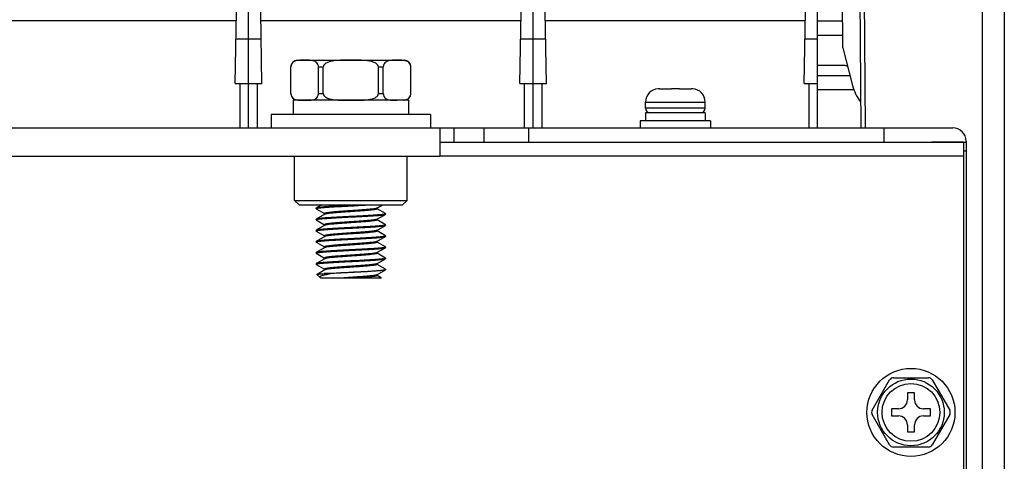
# Model space of a CAD drawing. Header units: millimetres. Extents: x 0 to 2125, y 1 to 1486.
# Tile 14 of 55: x 359 to 470, y 564 to 614. Entities that reach past the tile are written whole.
import ezdxf

# ---------------------------------------------------------------- set-up
doc = ezdxf.new("R2010")
doc.units = ezdxf.units.MM
doc.header["$LTSCALE"] = 77.505185
doc.layers.get('0').update_dxf_attribs({"linetype": 'CONTINUOUS'})

msp = doc.modelspace()

# ---------------------------------------------------------------- linework, layer by layer
at = {"linetype": 'Continuous'}
for p, q in [((451.71073, 610.87439), (451.17839, 671.87469)), ((467.39148, 659.07469), (467.39148, 541.97469)), ((469.87839, 659.37469), (469.87839, 541.97469)), ((453.37839, 643.17469), (453.73881, 601.87469)), ((453.881, 643.17469), (454.24144, 601.87469)), ((383.38092, 606.87469), (383.52056, 614.87469)), ((384.87839, 601.87469), (384.87839, 614.87469)), ((384.87839, 601.87469), (384.87839, 614.87469)), ((386.37586, 606.87469), (386.23622, 614.87469)), ((415.38092, 606.87469), (415.52056, 614.87469)), ((416.87839, 601.87469), (416.87839, 614.87469)), ((416.87839, 601.87469), (416.87839, 614.87469)), ((418.37586, 606.87469), (418.23622, 614.87469)), ((447.38092, 606.87469), (447.52056, 614.87469)), ((448.87839, 601.87469), (448.87839, 614.87469)), ((383.50341, 613.89215), (354.25337, 613.89215)), ((415.50341, 613.89215), (386.25337, 613.89215)), ((447.50341, 613.89215), (418.25337, 613.89215)), ((451.68455, 613.87469), (448.87839, 613.87469)), ((383.46819, 611.87469), (384.87839, 611.87469)), ((384.87839, 611.87469), (386.28858, 611.87469)), ((415.46819, 611.87469), (416.87839, 611.87469)), ((416.87839, 611.87469), (418.28858, 611.87469)), ((447.46819, 611.87469), (448.87839, 611.87469)), ((451.69851, 612.27469), (448.87839, 612.27469)), ((451.71073, 610.87439), (452.81091, 606.62226)), ((390.37839, 609.47469), (402.37839, 609.47469)), ((389.62506, 605.72803), (389.62506, 608.72136)), ((389.63244, 608.72136), (389.62506, 608.72136)), ((389.63244, 605.72803), (389.63244, 608.72136)), ((392.73203, 605.72803), (392.73203, 608.72136)), ((392.73203, 608.72136), (393.27879, 608.72136)), ((393.27879, 605.72803), (393.27879, 608.72136)), ((399.47798, 605.72803), (399.47798, 608.72136)), ((399.47798, 608.72136), (400.02474, 608.72136)), ((400.02474, 605.72803), (400.02474, 608.72136)), ((403.12434, 605.72803), (403.12434, 608.72136)), ((403.13172, 608.72136), (403.12434, 608.72136)), ((403.13172, 605.72803), (403.13172, 608.72136)), ((451.87839, 608.87469), (448.87839, 608.87469)), ((448.87839, 607.77469), (452.51273, 607.77469)), ((383.38092, 606.87469), (384.87839, 606.87469)), ((383.87839, 606.87469), (383.87839, 601.87469)), ((384.87839, 606.87469), (386.37586, 606.87469)), ((385.87839, 601.87469), (385.87839, 606.87469)), ((415.38092, 606.87469), (416.87839, 606.87469)), ((415.87839, 606.87469), (415.87839, 601.87469)), ((416.87839, 606.87469), (418.37586, 606.87469)), ((417.87839, 601.87469), (417.87839, 606.87469)), ((430.92839, 606.26705), (430.92839, 606.27136)), ((431.08395, 606.27469), (432.42839, 606.27469)), ((432.42839, 606.26705), (432.42839, 606.27469)), ((433.32839, 606.27469), (433.32839, 606.26705)), ((433.32839, 606.27469), (434.67282, 606.27469)), ((434.82839, 606.27136), (434.82839, 606.26705)), ((447.38092, 606.87469), (448.87839, 606.87469)), ((447.87839, 606.87469), (447.87839, 601.87469)), ((448.87839, 606.17469), (453.00965, 606.17469)), ((389.63244, 605.72803), (389.62506, 605.72803)), ((389.87839, 604.97469), (389.87839, 603.37469)), ((402.87827, 604.97469), (389.8785, 604.97469)), ((392.73203, 605.72803), (393.27879, 605.72803)), ((399.47798, 605.72803), (400.02474, 605.72803)), ((402.87839, 604.97469), (402.87839, 603.37469)), ((403.13172, 605.72803), (403.12434, 605.72803)), ((429.52839, 604.07469), (429.52839, 604.77469)), ((429.52839, 604.07469), (429.52839, 604.77469)), ((429.52839, 604.77469), (436.22839, 604.77469)), ((436.22839, 604.07469), (436.22839, 604.77469)), ((436.22839, 604.07469), (436.22839, 604.77469)), ((436.22839, 604.07469), (429.52839, 604.07469)), ((387.42839, 603.37469), (387.42839, 601.87469)), ((405.32839, 603.37469), (387.42839, 603.37469)), ((405.32839, 603.37469), (405.32839, 601.87469)), ((428.92839, 602.67469), (428.92839, 601.87469)), ((436.82839, 602.67469), (428.92839, 602.67469)), ((429.52839, 603.57469), (429.52839, 602.67469)), ((436.22833, 603.57469), (429.52845, 603.57469)), ((436.22839, 603.57469), (436.22839, 602.67469)), ((436.82839, 602.67469), (436.82839, 601.87469)), ((152.37839, 601.87469), (457.37839, 601.87469)), ((406.37839, 601.87469), (406.37839, 598.67469)), ((407.97839, 601.87469), (407.97839, 600.27469)), ((411.37839, 600.27469), (411.37839, 601.87469)), ((416.37839, 600.27469), (416.37839, 601.87469)), ((453.73881, 601.87469), (464.07839, 601.87469)), ((456.37839, 600.27469), (456.37839, 601.87469)), ((406.37839, 600.27469), (461.77839, 600.27469)), ((465.27839, 600.27469), (461.71756, 600.27469)), ((461.71756, 600.27469), (465.27839, 600.27469)), ((465.27839, 600.27469), (465.57839, 600.27469)), ((465.27839, 600.27469), (465.27839, 542.07469)), ((465.57839, 600.37469), (465.57839, 542.97469)), ((465.27839, 599.27469), (465.57839, 599.27469)), ((203.37839, 598.67469), (406.37839, 598.67469)), ((390.05339, 593.70469), (390.05339, 598.67469)), ((390.05339, 593.70469), (390.05339, 598.67469)), ((402.70339, 593.70469), (402.70339, 598.67469)), ((402.70339, 593.70469), (402.70339, 598.67469)), ((465.27839, 598.67469), (406.37839, 598.67469)), ((390.55339, 593.20469), (390.05339, 593.70469)), ((390.05339, 593.70469), (402.70339, 593.70469)), ((402.20339, 593.20469), (402.70339, 593.70469)), ((390.55339, 593.20469), (402.20339, 593.20469)), ((392.49352, 592.85473), (392.47839, 592.83719)), ((392.47839, 592.83719), (392.47839, 592.78719)), ((392.49352, 592.76966), (392.47839, 592.78719)), ((393.09687, 593.20469), (392.49352, 592.85473)), ((392.49352, 592.76966), (393.43102, 592.22562)), ((392.49576, 592.80598), (392.50141, 592.80882)), ((399.30582, 592.83904), (399.93561, 593.20469)), ((399.32576, 592.76219), (399.32576, 592.85062)), ((400.26325, 592.22973), (399.32576, 592.77376)), ((392.49352, 591.60473), (392.47839, 591.58719)), ((392.47839, 591.58719), (392.47839, 591.53719)), ((392.49352, 591.51966), (392.47839, 591.53719)), ((393.45095, 592.16035), (392.49352, 591.60473)), ((392.49352, 591.51966), (393.43102, 590.97562)), ((393.43102, 592.23719), (393.43102, 592.14876)), ((399.30582, 591.58904), (400.26325, 592.14466)), ((399.32576, 591.51219), (399.32576, 591.60062)), ((400.26325, 590.97973), (399.32576, 591.52376)), ((400.26325, 592.22973), (400.27839, 592.21219)), ((400.26325, 592.14466), (400.27839, 592.16219)), ((400.27839, 592.21219), (400.27839, 592.16219)), ((392.49352, 590.35473), (392.47839, 590.33719)), ((392.47839, 590.33719), (392.47839, 590.28719)), ((393.45095, 590.91035), (392.49352, 590.35473)), ((392.49586, 590.30603), (392.50145, 590.30884)), ((393.43102, 590.98719), (393.43102, 590.89876)), ((399.30582, 590.33904), (400.26325, 590.89466)), ((399.32576, 590.26219), (399.32576, 590.35062)), ((400.26102, 590.94341), (400.25537, 590.94057)), ((400.26325, 590.97973), (400.27839, 590.96219)), ((400.26325, 590.89466), (400.27839, 590.91219)), ((400.27839, 590.96219), (400.27839, 590.91219)), ((392.49352, 590.26966), (392.47839, 590.28718)), ((392.49352, 590.26966), (393.43102, 589.72562)), ((393.45095, 589.66035), (392.49352, 589.10473)), ((393.43102, 589.73719), (393.43102, 589.64876)), ((393.45892, 589.66459), (393.45097, 589.66035)), ((399.30582, 589.08904), (400.26325, 589.64466)), ((400.26325, 589.72973), (399.32576, 590.27376)), ((400.26151, 589.69368), (400.25556, 589.69066)), ((400.26325, 589.72973), (400.27839, 589.71219)), ((400.26325, 589.64466), (400.27839, 589.66221)), ((400.27839, 589.71219), (400.27839, 589.66219)), ((392.49352, 589.10473), (392.47839, 589.08718)), ((392.47839, 589.08719), (392.47839, 589.03719)), ((392.49352, 589.01966), (392.47839, 589.03719)), ((392.49352, 589.01966), (393.43102, 588.47562)), ((393.45095, 588.41035), (392.49352, 587.85473)), ((392.49528, 589.05572), (392.50122, 589.05873)), ((393.43102, 588.48719), (393.43102, 588.39876)), ((399.30581, 589.08904), (399.29641, 589.0841)), ((399.30582, 587.83904), (400.26325, 588.39466)), ((399.32576, 589.01219), (399.32576, 589.10062)), ((400.26325, 588.47973), (399.32576, 589.02376)), ((400.2609, 588.44335), (400.25532, 588.44055)), ((400.26325, 588.47973), (400.27839, 588.46221)), ((400.26325, 588.39466), (400.27839, 588.41219)), ((400.27839, 588.46219), (400.27839, 588.41219)), ((392.49352, 587.85473), (392.47839, 587.83719)), ((392.47839, 587.83719), (392.47839, 587.78719)), ((392.49352, 587.76966), (392.47839, 587.78719)), ((392.49352, 587.76966), (393.43102, 587.22562)), ((393.45095, 587.16035), (392.49352, 586.60473)), ((392.49576, 587.80598), (392.50141, 587.80882)), ((393.43102, 587.23719), (393.43102, 587.14876)), ((399.30581, 587.83904), (399.29594, 587.83387)), ((399.30582, 586.58904), (400.26325, 587.14466)), ((399.32576, 587.76219), (399.32576, 587.85062)), ((400.26325, 587.22973), (399.32576, 587.77376)), ((400.26325, 587.22973), (400.27839, 587.21219)), ((400.26325, 587.14466), (400.27839, 587.16219)), ((400.27839, 587.21219), (400.27839, 587.16219)), ((392.49352, 586.60473), (392.47839, 586.58719)), ((392.47839, 586.58719), (392.47839, 586.53719)), ((392.49352, 586.51966), (392.47839, 586.53719)), ((392.49352, 586.51966), (393.43102, 585.97562)), ((393.45095, 585.91035), (392.56965, 585.39886)), ((393.43102, 585.98719), (393.43102, 585.89876)), ((393.46024, 585.91523), (393.45096, 585.91035)), ((399.30581, 586.58904), (399.29545, 586.58364)), ((399.30582, 585.33904), (400.26325, 585.89466)), ((399.32576, 586.51219), (399.32576, 586.60062)), ((400.26325, 585.97973), (399.32576, 586.52376)), ((400.27839, 585.96219), (400.26325, 585.97973)), ((400.27839, 585.96219), (400.27839, 585.91219)), ((392.56556, 585.38752), (392.56965, 585.39886)), ((392.56556, 585.38752), (392.92202, 585.03106)), ((392.98672, 584.98365), (392.922, 585.03108)), ((392.98672, 584.98365), (393.00214, 584.97469)), ((399.77835, 584.97469), (393.00208, 584.97469)), ((394.08602, 585.47469), (393.37339, 585.47469)), ((399.32576, 585.26219), (399.32576, 585.35062)), ((399.79043, 585.00392), (399.32576, 585.27376)), ((399.749, 584.97469), (399.79499, 584.99129)), ((399.79498, 584.99129), (399.77839, 584.97469)), ((457.4154, 573.77469), (461.34138, 573.77469)), ((455.01939, 570.12469), (456.98238, 573.52469)), ((461.77439, 573.52469), (463.73738, 570.12469)), ((459.77839, 572.07469), (458.97839, 572.07469)), ((458.97839, 572.07469), (458.97839, 571.27469)), ((459.77839, 571.27469), (459.77839, 572.07469)), ((456.98238, 566.22469), (455.01939, 569.62469)), ((457.97839, 570.27469), (457.17839, 570.27469)), ((457.17839, 570.27469), (457.17839, 569.47469)), ((457.17839, 569.47469), (457.97839, 569.47469)), ((461.57839, 570.27469), (460.77839, 570.27469)), ((460.77839, 569.47469), (461.57839, 569.47469)), ((461.57839, 569.47469), (461.57839, 570.27469)), ((463.73738, 569.62469), (461.77439, 566.22469)), ((458.97839, 568.47469), (458.97839, 567.67469)), ((459.77839, 567.67469), (459.77839, 568.47469)), ((458.97839, 567.67469), (459.77839, 567.67469)), ((461.34138, 565.97469), (457.4154, 565.97469))]:
    msp.add_line(p, q, dxfattribs=at)
for radius in [4.95, 3.75, 3.25]:
    msp.add_circle((459.37839, 569.87469), radius, dxfattribs=at)
for centre, radius, start, end in [((390.37839, 608.72136), 0.75333, 90, 180), ((402.0764, 607.43577), 2.03116, 81.5604333, 84.1525554), ((402.11203, 607.68699), 1.77743, 81.010467, 81.5081686), ((402.37839, 608.72136), 0.75333, 0, 90), ((451.87839, 608.07469), 0.8, 61.9476592, 90), ((431.02839, 604.77469), 1.5, 93.8225537, 180), ((431.08324, 604.69882), 1.57586, 93.7574648, 95.6391601), ((431.08369, 604.69191), 1.58278, 91.8768413, 93.7573031), ((431.08393, 604.68423), 1.59046, 89.9993022, 91.8766762), ((432.74356, 592.3206), 13.95001, 90.8324739, 91.2945754), ((432.87839, 583.34123), 22.93039, 89.1566447, 90.8433615), ((433.01322, 592.32056), 13.95005, 88.705425, 89.1675353), ((434.67284, 604.68423), 1.59046, 88.1233238, 90.0006978), ((434.67309, 604.69191), 1.58278, 86.2426969, 88.1231587), ((434.67354, 604.69882), 1.57586, 84.3608399, 86.2425352), ((434.72839, 604.77469), 1.5, 0, 86.1774463), ((457.65151, 607.87469), 5, 194.50638, 217.3502846), ((390.37839, 605.72803), 0.75333, 180, 270), ((402.08951, 606.91984), 1.93647, 277.5550777, 277.8798161), ((402.37839, 605.72803), 0.75333, 270, 0), ((430.02839, 604.07469), 0.5, 180, 270), ((435.72839, 604.07469), 0.5, 270, 0), ((464.07839, 600.37469), 1.5, 0, 90), ((373.40588, 1048.10566), 455.53558, 272.8906329, 273.0247024), ((399.2455, 592.94305), 0.12023, 297.6428516, 300.1065155), ((393.50792, 592.06228), 0.11341, 118.7682392, 120.1504751), ((399.24886, 591.68711), 0.11341, 298.7682419, 300.1504846), ((393.51127, 590.80634), 0.12023, 117.6428503, 120.1065062), ((457.4154, 573.27469), 0.5, 90, 150), ((461.34138, 573.27469), 0.5, 30, 90), ((457.97839, 571.27469), 1, 270, 0), ((460.77839, 571.27469), 1, 180, 270), ((455.45241, 569.87469), 0.5, 150, 210), ((457.97839, 568.47469), 1, 0, 90), ((460.77839, 568.47469), 1, 90, 180), ((463.30437, 569.87469), 0.5, 330, 30), ((457.4154, 566.47469), 0.5, 210, 270), ((461.34138, 566.47469), 0.5, 270, 330)]:
    msp.add_arc(centre, radius, start, end, dxfattribs=at)
for points, knots in [([(390.43588, 609.45216), (390.35628, 609.44254), (390.19401, 609.41346), (389.94859, 609.31502), (389.76206, 609.14632), (389.65518, 608.93463), (389.63244, 608.79641), (389.63244, 608.72136)], [0, 0, 0, 0, 0.201146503, 0.411878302, 0.656242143, 0.811722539, 1, 1, 1, 1]), ([(391.18223, 609.47469), (391.05781, 609.47469), (390.80898, 609.47565), (390.55954, 609.4671), (390.43588, 609.45216)], [0, 0, 0, 0, 0.499725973, 1, 1, 1, 1]), ([(392.73203, 608.72136), (392.73203, 608.84514), (392.67124, 609.06528), (392.46387, 609.28015), (392.2465, 609.38841), (391.96274, 609.45858), (391.60612, 609.47622), (391.32354, 609.47469), (391.18223, 609.47469)], [0, 0, 0, 0, 0.19143783, 0.331463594, 0.450435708, 0.562406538, 0.781458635, 1, 1, 1, 1]), ([(396.37839, 609.47469), (396.23708, 609.47469), (395.95447, 609.4748), (395.53056, 609.47346), (395.10669, 609.46539), (394.68336, 609.44188), (394.33222, 609.39882), (394.05564, 609.34006), (393.85221, 609.27975), (393.65624, 609.19783), (393.47545, 609.08572), (393.32579, 608.93248), (393.27879, 608.79123), (393.27879, 608.72136)], [0, 0, 0, 0, 0.125142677, 0.250285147, 0.375425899, 0.50055878, 0.625666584, 0.688231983, 0.750789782, 0.813328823, 0.875813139, 0.938122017, 1, 1, 1, 1]), ([(399.47798, 608.72136), (399.47798, 608.79126), (399.43095, 608.93255), (399.28124, 609.08579), (399.10043, 609.19788), (398.90446, 609.27978), (398.70104, 609.34008), (398.42447, 609.39883), (398.07335, 609.44189), (397.65004, 609.46539), (397.22618, 609.47345), (396.80229, 609.4748), (396.51969, 609.47469), (396.37839, 609.47469)], [0, 0, 0, 0, 0.061904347, 0.124223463, 0.186706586, 0.249242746, 0.31179688, 0.374359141, 0.499460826, 0.624588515, 0.749724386, 0.874862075, 1, 1, 1, 1]), ([(401.57454, 609.47469), (401.43324, 609.47469), (401.15065, 609.47622), (400.79402, 609.45858), (400.51025, 609.3884), (400.29288, 609.28013), (400.08553, 609.06525), (400.02474, 608.84512), (400.02474, 608.72136)], [0, 0, 0, 0, 0.218545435, 0.437601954, 0.549575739, 0.668552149, 0.808585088, 1, 1, 1, 1]), ([(402.28333, 609.45636), (402.16571, 609.46852), (401.92899, 609.47547), (401.69269, 609.47469), (401.57454, 609.47469)], [0, 0, 0, 0, 0.500201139, 1, 1, 1, 1]), ([(403.12434, 608.72136), (403.12434, 608.84892), (403.05961, 609.07561), (402.84105, 609.29166), (402.61467, 609.39707), (402.46369, 609.43089), (402.38976, 609.44259)], [0, 0, 0, 0, 0.340814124, 0.588571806, 0.800037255, 1, 1, 1, 1]), ([(389.63244, 605.72803), (389.63244, 605.60425), (389.69323, 605.38411), (389.9006, 605.16924), (390.11797, 605.06098), (390.40173, 604.99081), (390.75835, 604.97317), (391.04093, 604.97469), (391.18223, 604.97469)], [0, 0, 0, 0, 0.191433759, 0.331461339, 0.450433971, 0.562405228, 0.781458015, 1, 1, 1, 1]), ([(391.18223, 604.97469), (391.32354, 604.97469), (391.60612, 604.97317), (391.96275, 604.99081), (392.24652, 605.06099), (392.4639, 605.16926), (392.67125, 605.38414), (392.73203, 605.60427), (392.73203, 605.72803)], [0, 0, 0, 0, 0.218544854, 0.437601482, 0.549576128, 0.668554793, 0.808593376, 1, 1, 1, 1]), ([(393.27879, 605.72803), (393.27879, 605.65813), (393.32582, 605.51684), (393.47553, 605.3636), (393.65634, 605.25151), (393.85231, 605.16961), (394.05573, 605.10931), (394.3323, 605.05055), (394.68342, 605.0075), (395.10673, 604.984), (395.53059, 604.97593), (395.95449, 604.97459), (396.23709, 604.97469), (396.37839, 604.97469)], [0, 0, 0, 0, 0.061902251, 0.124220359, 0.186704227, 0.249240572, 0.311794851, 0.374357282, 0.49945937, 0.624587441, 0.749723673, 0.874861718, 1, 1, 1, 1]), ([(396.37839, 604.97469), (396.51969, 604.97469), (396.80231, 604.97459), (397.22623, 604.97593), (397.65011, 604.984), (398.07344, 605.00751), (398.42459, 605.05057), (398.70118, 605.10934), (398.90461, 605.16966), (399.10059, 605.25158), (399.28137, 605.3637), (399.431, 605.51694), (399.47798, 605.65817), (399.47798, 605.72803)], [0, 0, 0, 0, 0.125144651, 0.250289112, 0.375431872, 0.500566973, 0.625677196, 0.688244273, 0.750803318, 0.813343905, 0.875829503, 0.938134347, 1, 1, 1, 1]), ([(400.02474, 605.72803), (400.02474, 605.60425), (400.08554, 605.38411), (400.29291, 605.16924), (400.51028, 605.06098), (400.79403, 604.99081), (401.15066, 604.97317), (401.43324, 604.97469), (401.57454, 604.97469)], [0, 0, 0, 0, 0.191435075, 0.331462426, 0.450434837, 0.562405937, 0.781458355, 1, 1, 1, 1]), ([(402.355, 605.00165), (402.43176, 605.01227), (402.58838, 605.04362), (402.82436, 605.14575), (403.05518, 605.36256), (403.12434, 605.59634), (403.12434, 605.72803)], [0, 0, 0, 0, 0.200868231, 0.41225297, 0.658659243, 1, 1, 1, 1]), ([(392.4784, 592.78719), (392.4784, 592.7888), (392.48079, 592.79759), (392.48945, 592.80256), (392.49576, 592.80598)], [0, 0, 0, 0, 0.182960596, 1, 1, 1, 1]), ([(396.37839, 593.14969), (396.13883, 593.13747), (395.66788, 593.11345), (394.98169, 593.07726), (394.34334, 593.04114), (393.77465, 593.00526), (393.29511, 592.9696), (392.95901, 592.93854), (392.74704, 592.91212), (392.63341, 592.89449), (392.55211, 592.87691), (392.50847, 592.86339), (392.49352, 592.85473)], [0, 0, 0, 0, 0.18450277, 0.362708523, 0.528523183, 0.676288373, 0.800984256, 0.898398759, 0.935825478, 0.965327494, 0.986710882, 1, 1, 1, 1]), ([(392.50141, 592.80882), (392.51882, 592.81701), (392.56608, 592.83042), (392.65275, 592.84781), (392.77054, 592.86531), (392.98615, 592.89126), (393.32418, 592.92195), (393.80324, 592.95717), (394.36804, 592.99259), (394.99977, 593.02822), (395.67741, 593.06394), (396.14211, 593.08764), (396.37839, 593.09969)], [0, 0, 0, 0, 0.01483585, 0.037591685, 0.068235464, 0.106559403, 0.205027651, 0.32983577, 0.476874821, 0.641286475, 0.817617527, 1, 1, 1, 1]), ([(399.30129, 592.83654), (399.28592, 592.82848), (399.24513, 592.81453), (399.13077, 592.78697), (398.92741, 592.75598), (398.61815, 592.72004), (398.2297, 592.68393), (397.77598, 592.64736), (397.27286, 592.61068), (396.73816, 592.5739), (396.19074, 592.53709), (395.64995, 592.5003), (395.13489, 592.46357), (394.66378, 592.42699), (394.25314, 592.39062), (393.91767, 592.35481), (393.69043, 592.32296), (393.55565, 592.29647), (393.48999, 592.27766), (393.4497, 592.26273), (393.43103, 592.2448), (393.43103, 592.23719)], [0, 0, 0, 0, 0.008795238, 0.021698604, 0.059671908, 0.112894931, 0.179576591, 0.257403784, 0.343652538, 0.435293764, 0.529104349, 0.621783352, 0.71007044, 0.790863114, 0.861329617, 0.919016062, 0.961952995, 0.97744716, 0.988825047, 0.996143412, 1, 1, 1, 1]), ([(399.32575, 592.76219), (399.32576, 592.75457), (399.30698, 592.7366), (399.26657, 592.72165), (399.20064, 592.7028), (399.06537, 592.67627), (398.83729, 592.64436), (398.50065, 592.60847), (398.08865, 592.57204), (397.61611, 592.53539), (397.09965, 592.49859), (396.55762, 592.46173), (396.00923, 592.42486), (395.47394, 592.38801), (394.97071, 592.35127), (394.51742, 592.31463), (394.12998, 592.27847), (393.82237, 592.24247), (393.6207, 592.21148), (393.50804, 592.18381), (393.46815, 592.16983), (393.45334, 592.16169)], [0, 0, 0, 0, 0.00386531, 0.011205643, 0.022620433, 0.038165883, 0.081242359, 0.139108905, 0.209781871, 0.290790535, 0.379284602, 0.472142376, 0.566084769, 0.657793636, 0.744031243, 0.821757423, 0.888241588, 0.941169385, 0.978755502, 0.991434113, 1, 1, 1, 1]), ([(396.37839, 593.09969), (396.54939, 593.10842), (397.20415, 593.14185), (397.85888, 593.17614), (398.34243, 593.20469)], [0, 0, 0, 0, 0.261164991, 1, 1, 1, 1]), ([(392.47839, 591.53719), (392.47839, 591.54077), (392.48147, 591.54577), (392.48534, 591.54911), (392.4866, 591.5501)], [0, 0, 0, 0, 0.689628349, 1, 1, 1, 1]), ([(392.4866, 591.5501), (392.48787, 591.5511), (392.49423, 591.55554), (392.50128, 591.55889), (392.50694, 591.56128)], [0, 0, 0, 0, 0.207649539, 1, 1, 1, 1]), ([(396.37839, 591.89969), (396.13883, 591.88747), (395.66788, 591.86345), (394.9817, 591.82726), (394.34335, 591.79114), (393.77465, 591.75527), (393.29511, 591.7196), (392.959, 591.68854), (392.74704, 591.66212), (392.63341, 591.64449), (392.55211, 591.62691), (392.50847, 591.61339), (392.49352, 591.60473)], [0, 0, 0, 0, 0.184501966, 0.362706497, 0.52852064, 0.676286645, 0.800986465, 0.898400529, 0.935826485, 0.965327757, 0.98671095, 1, 1, 1, 1]), ([(392.50694, 591.56128), (392.50908, 591.56218), (392.51888, 591.56609), (392.52892, 591.56934), (392.5368, 591.57167)], [0, 0, 0, 0, 0.220672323, 1, 1, 1, 1]), ([(392.5368, 591.57167), (392.59394, 591.58857), (392.7486, 591.61317), (393.03272, 591.64641), (393.419, 591.67931), (393.89495, 591.7132), (394.44655, 591.74714), (395.28276, 591.7939), (395.93337, 591.82699), (396.37839, 591.84969)], [0, 0, 0, 0, 0.046382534, 0.121382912, 0.222934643, 0.348022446, 0.492875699, 0.653118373, 1, 1, 1, 1]), ([(399.30344, 591.5877), (399.28862, 591.57956), (399.24873, 591.56557), (399.13608, 591.53791), (398.93441, 591.50692), (398.62679, 591.47092), (398.23935, 591.43476), (397.78607, 591.39812), (397.28284, 591.36138), (396.74754, 591.32453), (396.19915, 591.28766), (395.65712, 591.2508), (395.14067, 591.214), (394.66812, 591.17735), (394.25613, 591.14091), (393.91948, 591.10503), (393.69141, 591.07312), (393.55613, 591.04658), (393.49021, 591.02774), (393.4498, 591.01279), (393.43102, 590.99482), (393.43102, 590.98719)], [0, 0, 0, 0, 0.008565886, 0.021244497, 0.058830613, 0.111758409, 0.178242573, 0.255968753, 0.34220636, 0.433915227, 0.527857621, 0.620715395, 0.709209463, 0.790218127, 0.860891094, 0.918757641, 0.961834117, 0.977379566, 0.988794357, 0.99613469, 1, 1, 1, 1]), ([(399.32575, 591.51219), (399.32575, 591.50459), (399.30708, 591.48665), (399.26679, 591.47173), (399.20112, 591.45292), (399.06634, 591.42643), (398.8391, 591.39458), (398.50363, 591.35876), (398.09299, 591.3224), (397.62188, 591.28581), (397.10682, 591.24909), (396.56604, 591.2123), (396.01862, 591.17549), (395.48391, 591.13871), (394.9808, 591.10203), (394.52708, 591.06546), (394.13862, 591.02935), (393.82937, 590.99341), (393.62601, 590.96242), (393.51164, 590.93486), (393.47085, 590.92091), (393.45549, 590.91284)], [0, 0, 0, 0, 0.003856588, 0.011174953, 0.02255284, 0.038047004, 0.080983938, 0.138670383, 0.209136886, 0.289929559, 0.378216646, 0.470895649, 0.564706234, 0.65634746, 0.742596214, 0.820423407, 0.887105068, 0.940328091, 0.978301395, 0.991204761, 1, 1, 1, 1]), ([(400.22, 592.17773), (400.16287, 592.16082), (400.00822, 592.13622), (399.7241, 592.10298), (399.33783, 592.07008), (398.86187, 592.03619), (398.31027, 592.00225), (397.47404, 591.95549), (396.82342, 591.9224), (396.37839, 591.89969)], [0, 0, 0, 0, 0.046378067, 0.12137542, 0.22292558, 0.34801316, 0.492867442, 0.653112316, 1, 1, 1, 1]), ([(396.37839, 591.84969), (396.61795, 591.86191), (397.08889, 591.88594), (397.77508, 591.92213), (398.41343, 591.95824), (398.98213, 591.99412), (399.46167, 592.02979), (399.79777, 592.06085), (400.00974, 592.08727), (400.12337, 592.1049), (400.20467, 592.12248), (400.24831, 592.136), (400.26325, 592.14466)], [0, 0, 0, 0, 0.184502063, 0.362706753, 0.528521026, 0.676287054, 0.800986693, 0.89840052, 0.935826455, 0.965327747, 0.986710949, 1, 1, 1, 1]), ([(400.24982, 592.1881), (400.24768, 592.1872), (400.2379, 592.1833), (400.22786, 592.18005), (400.22, 592.17773)], [0, 0, 0, 0, 0.220706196, 1, 1, 1, 1]), ([(400.27017, 592.19928), (400.2689, 592.19829), (400.26254, 592.19384), (400.25548, 592.19049), (400.24982, 592.1881)], [0, 0, 0, 0, 0.207648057, 1, 1, 1, 1]), ([(400.27839, 592.21219), (400.27839, 592.20862), (400.27531, 592.20362), (400.27144, 592.20028), (400.27017, 592.19928)], [0, 0, 0, 0, 0.689605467, 1, 1, 1, 1]), ([(392.4784, 590.28718), (392.4784, 590.2888), (392.4808, 590.29763), (392.48951, 590.30261), (392.49586, 590.30603)], [0, 0, 0, 0, 0.182734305, 1, 1, 1, 1]), ([(396.37839, 590.64969), (396.13883, 590.63747), (395.6679, 590.61345), (394.98173, 590.57726), (394.34339, 590.54115), (393.77468, 590.50527), (393.29513, 590.4696), (392.95901, 590.43853), (392.74703, 590.41212), (392.6334, 590.39448), (392.5521, 590.37692), (392.50847, 590.36339), (392.49353, 590.35473)], [0, 0, 0, 0, 0.184502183, 0.3626957, 0.528511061, 0.676279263, 0.800982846, 0.898400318, 0.93583182, 0.965329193, 0.986716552, 1, 1, 1, 1]), ([(392.50145, 590.30884), (392.51888, 590.31702), (392.56616, 590.33044), (392.65285, 590.34782), (392.77066, 590.36533), (392.9863, 590.39128), (393.32435, 590.42196), (393.80341, 590.45718), (394.36819, 590.4926), (394.99988, 590.52823), (395.67746, 590.56394), (396.14213, 590.58764), (396.37839, 590.59969)], [0, 0, 0, 0, 0.014843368, 0.037606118, 0.068256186, 0.106585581, 0.205062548, 0.329874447, 0.476910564, 0.641311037, 0.81762904, 1, 1, 1, 1]), ([(399.29209, 590.33209), (399.27466, 590.32429), (399.23037, 590.31049), (399.10954, 590.28328), (398.89972, 590.25235), (398.58426, 590.21663), (398.19201, 590.18071), (397.73673, 590.14439), (397.23415, 590.10796), (396.7018, 590.07144), (396.15819, 590.0349), (395.62225, 589.99838), (395.11261, 589.96192), (394.64706, 589.92559), (394.24166, 589.8895), (393.91072, 589.85394), (393.68665, 589.82234), (393.55381, 589.79602), (393.4891, 589.77738), (393.44938, 589.7625), (393.43101, 589.74473), (393.43102, 589.73719)], [0, 0, 0, 0, 0.009695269, 0.023450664, 0.062907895, 0.117259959, 0.184694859, 0.262904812, 0.349191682, 0.440569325, 0.533871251, 0.625862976, 0.71335631, 0.793322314, 0.86300001, 0.919999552, 0.9624053, 0.977703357, 0.988942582, 0.996172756, 1, 1, 1, 1]), ([(400.25537, 590.94057), (400.23796, 590.93238), (400.1907, 590.91897), (400.10403, 590.90158), (399.98624, 590.88408), (399.77063, 590.85812), (399.4326, 590.82744), (398.95355, 590.79222), (398.38874, 590.7568), (397.75701, 590.72116), (397.07937, 590.68545), (396.61466, 590.66175), (396.37839, 590.64969)], [0, 0, 0, 0, 0.014835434, 0.03759091, 0.068234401, 0.106558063, 0.205025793, 0.329833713, 0.476872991, 0.641285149, 0.817616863, 1, 1, 1, 1]), ([(396.37839, 590.59969), (396.61795, 590.61191), (397.0889, 590.63594), (397.77508, 590.67213), (398.41343, 590.70824), (398.98213, 590.74412), (399.46166, 590.77979), (399.79777, 590.81085), (400.00974, 590.83727), (400.12337, 590.8549), (400.20467, 590.87248), (400.24831, 590.886), (400.26325, 590.89466)], [0, 0, 0, 0, 0.184502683, 0.362708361, 0.528523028, 0.676288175, 0.800984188, 0.898398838, 0.935825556, 0.965327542, 0.986710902, 1, 1, 1, 1]), ([(400.27837, 590.96219), (400.27837, 590.96059), (400.27598, 590.9518), (400.26733, 590.94683), (400.26102, 590.94341)], [0, 0, 0, 0, 0.182967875, 1, 1, 1, 1]), ([(396.37839, 589.39969), (396.13883, 589.38747), (395.66789, 589.36345), (394.98172, 589.32726), (394.34338, 589.29115), (393.77468, 589.25527), (393.29513, 589.2196), (392.95901, 589.18854), (392.74704, 589.16212), (392.63341, 589.14449), (392.55211, 589.12691), (392.50847, 589.11339), (392.49352, 589.10473)], [0, 0, 0, 0, 0.184500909, 0.362701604, 0.528511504, 0.676278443, 0.800981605, 0.89839922, 0.935826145, 0.965327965, 0.986711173, 1, 1, 1, 1]), ([(392.50122, 589.05873), (392.51859, 589.06693), (392.56577, 589.08035), (392.65234, 589.09774), (392.77004, 589.11524), (392.98558, 589.14121), (393.32356, 589.1719), (393.80263, 589.20713), (394.36751, 589.24256), (394.99938, 589.2782), (395.6772, 589.31393), (396.14204, 589.33764), (396.37839, 589.34969)], [0, 0, 0, 0, 0.014803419, 0.03753097, 0.068151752, 0.106457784, 0.204904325, 0.329706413, 0.476760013, 0.641201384, 0.817572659, 1, 1, 1, 1]), ([(399.32576, 590.26219), (399.32575, 590.25461), (399.3072, 590.23675), (399.26713, 590.22183), (399.20184, 590.2031), (399.06783, 590.17667), (398.84183, 590.14492), (398.50814, 590.1092), (398.09955, 590.07295), (397.63061, 590.03646), (397.11767, 589.99984), (396.57878, 589.96315), (396.03284, 589.92645), (395.49904, 589.88977), (394.99612, 589.85319), (394.54177, 589.81672), (394.1518, 589.78068), (393.84009, 589.74483), (393.63418, 589.71385), (393.51726, 589.68644), (393.4751, 589.67254), (393.45892, 589.66459)], [0, 0, 0, 0, 0.003845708, 0.011127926, 0.022452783, 0.037867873, 0.080595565, 0.138011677, 0.208167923, 0.288635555, 0.376610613, 0.469019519, 0.562630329, 0.654168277, 0.740432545, 0.818410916, 0.885389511, 0.939057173, 0.977614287, 0.990854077, 1, 1, 1, 1]), ([(400.25556, 589.69066), (400.23819, 589.68246), (400.19101, 589.66904), (400.10445, 589.65165), (399.98675, 589.63415), (399.77121, 589.60818), (399.43323, 589.57749), (398.95416, 589.54226), (398.38928, 589.50683), (397.7574, 589.47119), (397.07957, 589.43546), (396.61473, 589.41175), (396.37839, 589.39969)], [0, 0, 0, 0, 0.0148026, 0.037529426, 0.068149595, 0.106455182, 0.204901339, 0.329703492, 0.47675742, 0.641199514, 0.817571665, 1, 1, 1, 1]), ([(396.37839, 589.34969), (396.61795, 589.36191), (397.08889, 589.38594), (397.77505, 589.42213), (398.4134, 589.45824), (398.98209, 589.49412), (399.46164, 589.52979), (399.79776, 589.56085), (400.00974, 589.58727), (400.12337, 589.6049), (400.20467, 589.62248), (400.24831, 589.636), (400.26325, 589.64466)], [0, 0, 0, 0, 0.184500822, 0.362701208, 0.528510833, 0.676277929, 0.800981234, 0.898399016, 0.93582601, 0.965327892, 0.986711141, 1, 1, 1, 1]), ([(400.27837, 589.71219), (400.27837, 589.71061), (400.27607, 589.702), (400.26766, 589.69705), (400.26151, 589.69368)], [0, 0, 0, 0, 0.184070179, 1, 1, 1, 1]), ([(392.4784, 589.03719), (392.4784, 589.03878), (392.4807, 589.0474), (392.48913, 589.05234), (392.49528, 589.05572)], [0, 0, 0, 0, 0.184032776, 1, 1, 1, 1]), ([(396.37839, 588.14969), (396.13883, 588.13747), (395.66788, 588.11345), (394.98169, 588.07726), (394.34334, 588.04114), (393.77465, 588.00526), (393.29511, 587.9696), (392.95901, 587.93854), (392.74704, 587.91212), (392.63341, 587.89449), (392.55211, 587.87691), (392.50847, 587.86339), (392.49352, 587.85473)], [0, 0, 0, 0, 0.18450277, 0.362708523, 0.528523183, 0.676288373, 0.800984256, 0.898398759, 0.935825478, 0.965327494, 0.986710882, 1, 1, 1, 1]), ([(392.50141, 587.80882), (392.51882, 587.81701), (392.56608, 587.83042), (392.65275, 587.84781), (392.77054, 587.86531), (392.98615, 587.89126), (393.32418, 587.92195), (393.80324, 587.95717), (394.36804, 587.99259), (394.99977, 588.02822), (395.67741, 588.06394), (396.14211, 588.08764), (396.37839, 588.09969)], [0, 0, 0, 0, 0.01483585, 0.037591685, 0.068235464, 0.106559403, 0.205027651, 0.32983577, 0.476874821, 0.641286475, 0.817617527, 1, 1, 1, 1]), ([(399.29641, 589.0841), (399.2799, 589.07618), (399.23718, 589.06231), (399.11924, 589.03495), (398.91231, 589.00398), (398.59962, 588.96817), (398.20905, 588.93216), (397.75445, 588.89573), (397.25162, 588.85919), (396.71819, 588.82255), (396.17285, 588.78589), (395.63472, 588.74924), (395.12264, 588.71266), (394.65458, 588.67622), (394.24682, 588.64001), (393.91384, 588.60433), (393.68835, 588.57262), (393.55464, 588.54622), (393.4895, 588.52751), (393.44953, 588.51259), (393.43101, 588.49476), (393.43102, 588.48719)], [0, 0, 0, 0, 0.00928877, 0.022662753, 0.061454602, 0.115300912, 0.182398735, 0.260437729, 0.346708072, 0.438204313, 0.531734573, 0.624034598, 0.711883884, 0.792220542, 0.862251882, 0.919559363, 0.962203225, 0.977587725, 0.988890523, 0.99615867, 1, 1, 1, 1]), ([(399.32576, 589.01219), (399.32576, 589.00464), (399.3073, 588.98683), (399.26742, 588.97192), (399.20243, 588.95324), (399.06903, 588.92687), (398.84404, 588.8952), (398.51178, 588.85956), (398.10485, 588.82339), (397.63768, 588.78699), (397.12646, 588.75045), (396.5891, 588.71385), (396.04437, 588.67723), (395.51132, 588.64063), (395.00858, 588.60413), (394.55373, 588.56774), (394.16256, 588.53176), (393.84889, 588.49598), (393.64093, 588.46503), (393.52197, 588.43772), (393.47869, 588.42388), (393.46186, 588.416)], [0, 0, 0, 0, 0.003836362, 0.011090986, 0.022371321, 0.037725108, 0.080284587, 0.13748295, 0.207388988, 0.28759433, 0.375317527, 0.467508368, 0.5609578, 0.652412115, 0.738688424, 0.816788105, 0.884005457, 0.938031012, 0.977058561, 0.990567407, 1, 1, 1, 1]), ([(400.25532, 588.44055), (400.23789, 588.43236), (400.19061, 588.41894), (400.10391, 588.40156), (399.98609, 588.38406), (399.77045, 588.35811), (399.43241, 588.32742), (398.95334, 588.29221), (398.38856, 588.25679), (397.75688, 588.22116), (397.0793, 588.18545), (396.61464, 588.16175), (396.37839, 588.14969)], [0, 0, 0, 0, 0.014844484, 0.037608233, 0.068259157, 0.106589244, 0.2050671, 0.329879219, 0.476914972, 0.641314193, 0.817630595, 1, 1, 1, 1]), ([(396.37839, 588.09969), (396.61795, 588.11191), (397.08888, 588.13594), (397.77505, 588.17213), (398.41339, 588.20824), (398.98209, 588.24412), (399.46164, 588.27979), (399.79777, 588.31086), (400.00974, 588.33726), (400.12337, 588.35491), (400.20467, 588.37247), (400.2483, 588.386), (400.26325, 588.39466)], [0, 0, 0, 0, 0.184501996, 0.362695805, 0.528511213, 0.676279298, 0.800982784, 0.898400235, 0.935831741, 0.965329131, 0.986716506, 1, 1, 1, 1]), ([(400.27837, 588.46221), (400.27838, 588.46059), (400.27597, 588.45175), (400.26725, 588.44677), (400.2609, 588.44335)], [0, 0, 0, 0, 0.182699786, 1, 1, 1, 1]), ([(392.4784, 587.78719), (392.4784, 587.7888), (392.48079, 587.79759), (392.48945, 587.80256), (392.49576, 587.80598)], [0, 0, 0, 0, 0.182960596, 1, 1, 1, 1]), ([(399.29594, 587.83387), (399.27933, 587.82597), (399.23644, 587.81211), (399.11817, 587.78477), (398.91092, 587.7538), (398.59791, 587.718), (398.20716, 587.682), (397.75248, 587.64558), (397.24967, 587.60905), (396.71636, 587.57243), (396.17122, 587.53578), (395.63333, 587.49915), (395.12152, 587.46258), (394.65374, 587.42615), (394.24625, 587.38995), (393.9135, 587.35428), (393.68816, 587.32259), (393.55455, 587.29619), (393.48945, 587.2775), (393.44951, 587.26258), (393.43101, 587.24476), (393.43102, 587.23719)], [0, 0, 0, 0, 0.009334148, 0.022750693, 0.061616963, 0.115519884, 0.18265547, 0.260713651, 0.3469859, 0.438468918, 0.531973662, 0.624239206, 0.712048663, 0.792343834, 0.862335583, 0.919608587, 0.962225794, 0.977600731, 0.988896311, 0.996160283, 1, 1, 1, 1]), ([(399.32576, 587.76219), (399.32576, 587.75466), (399.30739, 587.73689), (399.26766, 587.72201), (399.20295, 587.70337), (399.07009, 587.67705), (398.846, 587.64544), (398.51502, 587.60988), (398.10958, 587.57378), (397.64398, 587.53746), (397.1343, 587.501), (396.59832, 587.46447), (396.05467, 587.42793), (395.5223, 587.3914), (395.01973, 587.35497), (394.56446, 587.31865), (394.17223, 587.28273), (393.85682, 587.24701), (393.64706, 587.21608), (393.52628, 587.18887), (393.48202, 587.17507), (393.46461, 587.16726)], [0, 0, 0, 0, 0.003827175, 0.011058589, 0.022298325, 0.037598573, 0.080008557, 0.137013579, 0.206697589, 0.286670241, 0.374169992, 0.466167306, 0.559473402, 0.650853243, 0.737139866, 0.815346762, 0.882775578, 0.937118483, 0.976563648, 0.990312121, 1, 1, 1, 1]), ([(400.22, 587.17773), (400.16287, 587.16082), (400.00822, 587.13622), (399.7241, 587.10298), (399.33783, 587.07008), (398.86187, 587.03619), (398.31027, 587.00225), (397.47404, 586.95549), (396.82342, 586.9224), (396.37839, 586.89969)], [0, 0, 0, 0, 0.046378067, 0.12137542, 0.22292558, 0.34801316, 0.492867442, 0.653112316, 1, 1, 1, 1]), ([(396.37839, 586.84969), (396.61795, 586.86191), (397.08889, 586.88594), (397.77508, 586.92213), (398.41343, 586.95824), (398.98213, 586.99412), (399.46166, 587.02979), (399.79777, 587.06085), (400.00974, 587.08727), (400.12337, 587.1049), (400.20467, 587.12248), (400.24831, 587.136), (400.26325, 587.14466)], [0, 0, 0, 0, 0.184501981, 0.362706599, 0.528520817, 0.676286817, 0.80098646, 0.898400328, 0.935826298, 0.965327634, 0.98671089, 1, 1, 1, 1]), ([(400.24982, 587.1881), (400.24768, 587.1872), (400.2379, 587.1833), (400.22786, 587.18005), (400.22, 587.17773)], [0, 0, 0, 0, 0.220706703, 1, 1, 1, 1]), ([(400.27017, 587.19928), (400.2689, 587.19829), (400.26254, 587.19384), (400.25548, 587.19049), (400.24982, 587.1881)], [0, 0, 0, 0, 0.20764756, 1, 1, 1, 1]), ([(400.27839, 587.21219), (400.27839, 587.20862), (400.27531, 587.20362), (400.27144, 587.20028), (400.27017, 587.19928)], [0, 0, 0, 0, 0.689605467, 1, 1, 1, 1]), ([(392.47839, 586.53719), (392.47839, 586.54077), (392.48147, 586.54577), (392.48534, 586.54911), (392.4866, 586.5501)], [0, 0, 0, 0, 0.689628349, 1, 1, 1, 1]), ([(392.4866, 586.5501), (392.48787, 586.5511), (392.49423, 586.55554), (392.50128, 586.55889), (392.50694, 586.56128)], [0, 0, 0, 0, 0.207649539, 1, 1, 1, 1]), ([(396.37839, 586.89969), (396.13883, 586.88747), (395.66788, 586.86345), (394.9817, 586.82726), (394.34335, 586.79114), (393.77465, 586.75527), (393.29511, 586.7196), (392.959, 586.68854), (392.74704, 586.66212), (392.63341, 586.64449), (392.55211, 586.62691), (392.50847, 586.61339), (392.49352, 586.60473)], [0, 0, 0, 0, 0.184501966, 0.362706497, 0.52852064, 0.676286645, 0.800986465, 0.898400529, 0.935826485, 0.965327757, 0.98671095, 1, 1, 1, 1]), ([(392.50694, 586.56128), (392.50908, 586.56218), (392.51888, 586.56609), (392.52892, 586.56934), (392.5368, 586.57167)], [0, 0, 0, 0, 0.220672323, 1, 1, 1, 1]), ([(392.5368, 586.57167), (392.59394, 586.58857), (392.7486, 586.61317), (393.03272, 586.64641), (393.419, 586.67931), (393.89495, 586.7132), (394.44655, 586.74714), (395.28276, 586.7939), (395.93337, 586.82699), (396.37839, 586.84969)], [0, 0, 0, 0, 0.046382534, 0.121382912, 0.222934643, 0.348022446, 0.492875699, 0.653118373, 1, 1, 1, 1]), ([(393.37339, 585.47469), (393.65556, 585.49728), (394.28174, 585.53837), (395.2841, 585.59392), (396.37989, 585.64976), (397.47556, 585.70567), (398.34566, 585.75374), (398.97154, 585.79377), (399.36402, 585.82236), (399.69251, 585.85058), (399.94982, 585.87867), (400.11738, 585.9029), (400.21123, 585.92443), (400.24472, 585.9353), (400.25745, 585.94157)], [0, 0, 0, 0, 0.123007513, 0.272658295, 0.43622942, 0.599781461, 0.749381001, 0.814891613, 0.872297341, 0.920380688, 0.958134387, 0.984800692, 0.993832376, 1, 1, 1, 1]), ([(399.29545, 586.58364), (399.27874, 586.57575), (399.23566, 586.5619), (399.11706, 586.53457), (398.90947, 586.50361), (398.59614, 586.46782), (398.20518, 586.43183), (397.75042, 586.39543), (397.24765, 586.35891), (396.71446, 586.3223), (396.16952, 586.28566), (395.63188, 586.24905), (395.12036, 586.21249), (394.65287, 586.17608), (394.24565, 586.13989), (393.91313, 586.10424), (393.68796, 586.07256), (393.55445, 586.04617), (393.48941, 586.02748), (393.44949, 586.01257), (393.43101, 585.99476), (393.43102, 585.98719)], [0, 0, 0, 0, 0.009381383, 0.022842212, 0.06178589, 0.115747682, 0.182922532, 0.261000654, 0.347274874, 0.438744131, 0.532222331, 0.624452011, 0.712220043, 0.792472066, 0.862422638, 0.919659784, 0.962249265, 0.977614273, 0.988902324, 0.996161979, 1, 1, 1, 1]), ([(399.32575, 586.51219), (399.32576, 586.50462), (399.30724, 586.48678), (399.26727, 586.47188), (399.20211, 586.45316), (399.06838, 586.42677), (398.84284, 586.39505), (398.5098, 586.35937), (398.10198, 586.32315), (397.63386, 586.2867), (397.12171, 586.25012), (396.58352, 586.21347), (396.03813, 586.17681), (395.50468, 586.14017), (395.00184, 586.10362), (394.54725, 586.06719), (394.15673, 586.03118), (393.84411, 585.99536), (393.63726, 585.9644), (393.51941, 585.93702), (393.47673, 585.92316), (393.46024, 585.91523)], [0, 0, 0, 0, 0.003840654, 0.011111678, 0.02241409, 0.037803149, 0.080453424, 0.137769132, 0.207809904, 0.288156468, 0.376015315, 0.46832369, 0.561860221, 0.653359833, 0.739629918, 0.817664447, 0.884753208, 0.938585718, 0.977359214, 0.990720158, 1, 1, 1, 1]), ([(400.26325, 585.89466), (400.25352, 585.88903), (400.22727, 585.87921), (400.1529, 585.85981), (400.01857, 585.83799), (399.81093, 585.81271), (399.54359, 585.78732), (399.22136, 585.76159), (398.69886, 585.72531), (397.95705, 585.68166), (396.99787, 585.63107), (395.99583, 585.58037), (395.02026, 585.52973), (394.38671, 585.49365), (394.08602, 585.47469)], [0, 0, 0, 0, 0.005444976, 0.013449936, 0.037244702, 0.071193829, 0.114767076, 0.167236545, 0.227705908, 0.368349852, 0.52701833, 0.692760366, 0.854127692, 1, 1, 1, 1]), ([(400.27838, 585.91219), (400.27838, 585.9107), (400.2764, 585.90273), (400.26883, 585.8979), (400.26325, 585.89466)], [0, 0, 0, 0, 0.188137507, 1, 1, 1, 1]), ([(400.26755, 585.94736), (400.2692, 585.94849), (400.27409, 585.95214), (400.27838, 585.95797), (400.27838, 585.96219)], [0, 0, 0, 0, 0.321793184, 1, 1, 1, 1]), ([(392.56966, 585.39886), (392.57806, 585.40372), (392.60413, 585.41048), (392.65327, 585.41963), (392.72417, 585.42861), (392.85965, 585.44232), (393.07846, 585.45824), (393.26667, 585.46906), (393.37339, 585.47469)], [0, 0, 0, 0, 0.035996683, 0.098123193, 0.18643111, 0.300543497, 0.603556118, 1, 1, 1, 1]), ([(392.92201, 585.03108), (392.90638, 585.04671), (392.88578, 585.07659), (392.89401, 585.12084), (392.91465, 585.15028), (392.94771, 585.1785), (393.01496, 585.21934), (393.13228, 585.26688), (393.30926, 585.32009), (393.53144, 585.37295), (393.7952, 585.42545), (393.98493, 585.45816), (394.08602, 585.47469)], [0, 0, 0, 0, 0.048866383, 0.07042776, 0.09550635, 0.126904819, 0.165972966, 0.268945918, 0.405534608, 0.574437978, 0.773535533, 1, 1, 1, 1]), ([(399.30581, 585.33904), (399.28779, 585.32856), (399.23612, 585.31178), (399.14045, 585.29009), (399.00849, 585.26825), (398.76652, 585.23586), (398.38996, 585.19771), (397.86442, 585.15383), (397.26139, 585.10971), (396.61235, 585.06537), (395.95109, 585.02099), (395.51009, 584.99043), (395.29339, 584.97469)], [0, 0, 0, 0, 0.015503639, 0.039914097, 0.073146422, 0.114845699, 0.221522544, 0.354557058, 0.507088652, 0.671217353, 0.838406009, 1, 1, 1, 1]), ([(399.32575, 585.26219), (399.32576, 585.25499), (399.3089, 585.23788), (399.24578, 585.21333), (399.10621, 585.18237), (398.87704, 585.14954), (398.56549, 585.11484), (398.18355, 585.08005), (397.7427, 585.04488), (397.25756, 585.00963), (396.92091, 584.98647), (396.74779, 584.97469)], [0, 0, 0, 0, 0.008290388, 0.023709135, 0.080016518, 0.170090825, 0.291410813, 0.440189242, 0.611652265, 0.800303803, 1, 1, 1, 1])]:
    msp.add_open_spline(points, degree=3, knots=knots, dxfattribs=at)
for points in [[(399.30582, 590.33904), (399.30138, 590.33646), (399.29677, 590.33419), (399.29209, 590.33209)], [(393.46186, 588.416), (393.45815, 588.41426), (393.4545, 588.4124), (393.45096, 588.41035)], [(393.46461, 587.16726), (393.45996, 587.16517), (393.45537, 587.16291), (393.45096, 587.16035)], [(400.25745, 585.94157), (400.26093, 585.94329), (400.26435, 585.94517), (400.26755, 585.94736)], [(399.79693, 584.9978), (399.79583, 585.00056), (399.79301, 585.00243), (399.79043, 585.00392)], [(399.79497, 584.99129), (399.79657, 584.99289), (399.79777, 584.9957), (399.79693, 584.9978)]]:
    msp.add_open_spline(points, degree=3, dxfattribs=at)

doc.saveas('drawing.dxf')
